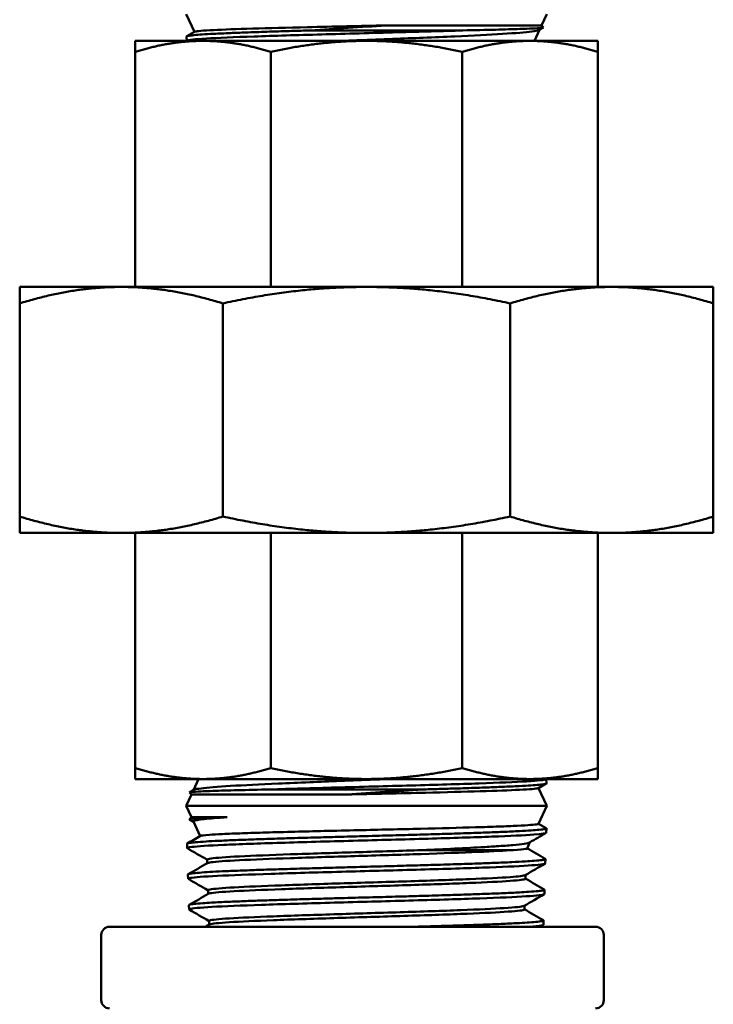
# Model space of a CAD drawing. Header units: inches. Extents: x 1 to 203, y 4 to 128.
# Tile 15 of 47: x 86.99 to 88.61, y 73.41 to 75.7. Entities that reach past the tile are written whole.
import ezdxf

# ---------------------------------------------------------------- set-up
doc = ezdxf.new("R2010")
doc.units = ezdxf.units.IN
doc.header["$LTSCALE"] = 6
doc.header["$MEASUREMENT"] = 0
doc.layers.add('Visible (ANSI)', color=7, linetype='Continuous', lineweight=50)

msp = doc.modelspace()

# ---------------------------------------------------------------- linework, layer by layer
at = {"layer": 'Visible (ANSI)'}
for p, q in [((87.4016, 75.6707), (87.3822, 75.7123)), ((88.2099, 75.6858), (88.2222, 75.7123)), ((88.2099, 75.6858), (87.8476, 75.6858)), ((88.1931, 75.6498), (88.2051, 75.6755)), ((88.2143, 75.6809), (88.2044, 75.6752)), ((88.2099, 75.6858), (88.2145, 75.6812)), ((87.3836, 75.6498), (87.3833, 75.6599)), ((87.3838, 75.6604), (87.402, 75.671)), ((87.6717, 75.6741), (88.0267, 75.6741)), ((87.4216, 75.6498), (87.2639, 75.6498)), ((87.2639, 75.6242), (87.2639, 75.6498)), ((87.8022, 75.6498), (87.4216, 75.6498)), ((88.1829, 75.6498), (87.8022, 75.6498)), ((88.3406, 75.6498), (88.1829, 75.6498)), ((88.3406, 75.6242), (88.3406, 75.6498)), ((87.2639, 75.0769), (87.2639, 75.6242)), ((87.5792, 75.0769), (87.5792, 75.6242)), ((88.0252, 75.0769), (88.0252, 75.6242)), ((88.3406, 75.0769), (88.3406, 75.6242)), ((86.9947, 75.0769), (86.9947, 75.0385)), ((87.2312, 75.0769), (86.9947, 75.0769)), ((87.2312, 75.0769), (87.8022, 75.0769)), ((87.8022, 75.0769), (88.3732, 75.0769)), ((88.3732, 75.0769), (88.6097, 75.0769)), ((88.6097, 75.0769), (88.6097, 75.0385)), ((86.9947, 74.5424), (86.9947, 75.0385)), ((87.4677, 74.5424), (87.4677, 75.0385)), ((88.1367, 74.5424), (88.1367, 75.0385)), ((88.6097, 74.5424), (88.6097, 75.0385)), ((86.9947, 74.504), (86.9947, 74.5424)), ((88.6097, 74.504), (88.6097, 74.5424)), ((86.9947, 74.504), (87.2312, 74.504)), ((87.2312, 74.504), (87.8022, 74.504)), ((87.2639, 74.504), (87.2639, 73.9567)), ((87.5792, 74.504), (87.5792, 73.9567)), ((87.8022, 74.504), (88.3732, 74.504)), ((88.0252, 74.504), (88.0252, 73.9567)), ((88.3406, 74.504), (88.3406, 73.9567)), ((88.3732, 74.504), (88.6097, 74.504)), ((87.2639, 73.9311), (87.2639, 73.9567)), ((88.3406, 73.9311), (88.3406, 73.9567)), ((87.2639, 73.9311), (87.4216, 73.9311)), ((87.4114, 73.9311), (87.3994, 73.9054)), ((87.4216, 73.9311), (87.8022, 73.9311)), ((87.8022, 73.9311), (88.1829, 73.9311)), ((88.1829, 73.9311), (88.3406, 73.9311)), ((88.2207, 73.9205), (88.2024, 73.91)), ((88.2208, 73.9311), (88.2211, 73.9211)), ((87.3946, 73.8951), (87.3822, 73.8686)), ((87.3946, 73.8951), (87.39, 73.8997)), ((87.3901, 73.9), (87.4, 73.9058)), ((87.3946, 73.8951), (87.7568, 73.8951)), ((87.9327, 73.9068), (87.5777, 73.9068)), ((88.2028, 73.9102), (88.2222, 73.8686)), ((87.3822, 73.8686), (88.2222, 73.8686)), ((87.3946, 73.8421), (87.3822, 73.8686)), ((88.2027, 73.8268), (88.2222, 73.8686)), ((87.3946, 73.8421), (87.39, 73.8375)), ((87.4777, 73.8421), (87.3946, 73.8421)), ((87.3994, 73.8318), (87.3901, 73.8372)), ((87.415, 73.7983), (87.3992, 73.8322)), ((88.2028, 73.827), (88.2207, 73.8167)), ((88.2208, 73.8061), (88.2211, 73.8161)), ((87.3847, 73.7704), (87.3844, 73.7804)), ((88.176, 73.7695), (88.1827, 73.7838)), ((87.4312, 73.7436), (87.4312, 73.735)), ((88.2186, 73.7347), (88.2189, 73.7447)), ((87.387, 73.6989), (87.3866, 73.709)), ((88.1722, 73.7076), (88.1722, 73.699)), ((87.4334, 73.6722), (87.4334, 73.6636)), ((88.2164, 73.6632), (88.2167, 73.6733)), ((87.3892, 73.6275), (87.3889, 73.6375)), ((88.17, 73.6361), (88.17, 73.6275)), ((87.4356, 73.6008), (87.4356, 73.5921)), ((88.2142, 73.5918), (88.2145, 73.6018)), ((87.1848, 73.5681), (87.1848, 73.4161)), ((87.2038, 73.5871), (88.3358, 73.5871)), ((88.3548, 73.5681), (88.3548, 73.4161))]:
    msp.add_line(p, q, dxfattribs=at)
for centre, start, end in [((87.2038, 73.5681), 90, 180), ((88.3358, 73.5681), 0, 90), ((87.2038, 73.4161), 180, 270), ((88.3358, 73.4161), 270, 0)]:
    msp.add_arc(centre, 0.019, start, end, dxfattribs=at)
for points, knots in [([(87.8476, 75.6858), (87.8172, 75.6851), (87.7865, 75.6845), (87.725, 75.6831), (87.6944, 75.6824), (87.6182, 75.6805), (87.5749, 75.6795), (87.5, 75.6772), (87.469, 75.6761), (87.4337, 75.6743), (87.4238, 75.6737), (87.4099, 75.6725), (87.4054, 75.672), (87.4027, 75.6713), (87.4023, 75.6711), (87.402, 75.671)], [-8.248202, -8.248202, -8.248202, -8.248202, -8.016391, -8.016391, -7.778367, -7.778367, -7.398973, -7.398973, -7.020729, -7.020729, -6.815644, -6.815644, -6.62859, -6.62859, -6.580591, -6.580591, -6.580591, -6.580591]), ([(87.6717, 75.6741), (87.7004, 75.6761), (87.7299, 75.678), (87.789, 75.6819), (87.8185, 75.6838), (87.8476, 75.6858)], [0.000001, 0.000001, 0.000001, 0.000001, 0.2264435, 0.2264435, 0.4536912, 0.4536912, 0.4536912, 0.4536912]), ([(88.2145, 75.6812), (88.2149, 75.6808), (88.213, 75.6804), (88.2043, 75.6795), (88.1972, 75.679), (88.1798, 75.6782), (88.1704, 75.6778), (88.1434, 75.6769), (88.1242, 75.6764), (88.0797, 75.6752), (88.0544, 75.6747), (88.0267, 75.6741)], [0.677431, 0.677431, 0.677431, 0.677431, 0.870145, 0.870145, 1.075182, 1.075182, 1.241757, 1.241757, 1.485439, 1.485439, 1.735936, 1.735936, 1.735936, 1.735936]), ([(87.3833, 75.6599), (87.3833, 75.6604), (87.3845, 75.6609), (87.3899, 75.662), (87.3944, 75.6625), (87.4057, 75.6636), (87.4121, 75.6641), (87.4275, 75.6652), (87.4366, 75.6657), (87.4584, 75.6668), (87.4715, 75.6674), (87.497, 75.6684), (87.5088, 75.6689), (87.5366, 75.6699), (87.553, 75.6705), (87.5791, 75.6714), (87.5882, 75.6716), (87.6106, 75.6723), (87.624, 75.6727), (87.6489, 75.6735), (87.6602, 75.6738), (87.6717, 75.6741)], [40.472339, 40.472339, 40.472339, 40.472339, 40.614644, 40.614644, 40.779289, 40.779289, 40.91989, 40.91989, 41.066961, 41.066961, 41.234683, 41.234683, 41.362809, 41.362809, 41.520741, 41.520741, 41.601813, 41.601813, 41.716127, 41.716127, 41.808077, 41.808077, 41.808077, 41.808077]), ([(87.749, 75.6498), (87.7607, 75.6503), (87.7724, 75.6508), (87.8105, 75.6523), (87.8368, 75.6533), (87.8872, 75.6552), (87.9111, 75.6562), (87.9598, 75.6582), (87.9843, 75.6592), (88.0502, 75.6621), (88.0879, 75.6641), (88.1493, 75.6678), (88.1725, 75.6697), (88.1949, 75.6726), (88.2001, 75.6735), (88.2035, 75.6747), (88.204, 75.675), (88.2044, 75.6752)], [-2.396737, -2.396737, -2.396737, -2.396737, -2.306406, -2.306406, -2.104627, -2.104627, -1.917409, -1.917409, -1.71191, -1.71191, -1.33389, -1.33389, -0.959231, -0.959231, -0.762587, -0.762587, -0.719526, -0.719526, -0.719526, -0.719526]), ([(87.8554, 73.9311), (87.8438, 73.9306), (87.8321, 73.9302), (87.794, 73.9287), (87.7676, 73.9277), (87.7173, 73.9257), (87.6934, 73.9247), (87.6447, 73.9227), (87.6202, 73.9217), (87.5542, 73.9188), (87.5166, 73.9169), (87.4552, 73.9131), (87.432, 73.9112), (87.4096, 73.9084), (87.4043, 73.9074), (87.4009, 73.9062), (87.4004, 73.906), (87.4, 73.9058)], [-2.396737, -2.396737, -2.396737, -2.396737, -2.306406, -2.306406, -2.104627, -2.104627, -1.917409, -1.917409, -1.71191, -1.71191, -1.33389, -1.33389, -0.959231, -0.959231, -0.762587, -0.762587, -0.719526, -0.719526, -0.719526, -0.719526]), ([(88.2211, 73.9211), (88.2212, 73.9206), (88.2199, 73.92), (88.2146, 73.919), (88.2101, 73.9184), (88.1987, 73.9173), (88.1923, 73.9168), (88.177, 73.9158), (88.1679, 73.9152), (88.146, 73.9141), (88.1329, 73.9135), (88.1075, 73.9125), (88.0957, 73.912), (88.0678, 73.911), (88.0514, 73.9104), (88.0253, 73.9096), (88.0162, 73.9093), (87.9939, 73.9086), (87.9804, 73.9082), (87.9555, 73.9075), (87.9442, 73.9071), (87.9327, 73.9068)], [40.472339, 40.472339, 40.472339, 40.472339, 40.614644, 40.614644, 40.779289, 40.779289, 40.91989, 40.91989, 41.066961, 41.066961, 41.234683, 41.234683, 41.362809, 41.362809, 41.520741, 41.520741, 41.601813, 41.601813, 41.716127, 41.716127, 41.808077, 41.808077, 41.808077, 41.808077]), ([(87.39, 73.8997), (87.3895, 73.9001), (87.3914, 73.9006), (87.4001, 73.9014), (87.4073, 73.9019), (87.4246, 73.9027), (87.4341, 73.9031), (87.461, 73.9041), (87.4802, 73.9046), (87.5247, 73.9057), (87.5501, 73.9063), (87.5777, 73.9068)], [0.677431, 0.677431, 0.677431, 0.677431, 0.870145, 0.870145, 1.075182, 1.075182, 1.241757, 1.241757, 1.485439, 1.485439, 1.735936, 1.735936, 1.735936, 1.735936]), ([(87.7568, 73.8951), (87.7873, 73.8958), (87.818, 73.8965), (87.8795, 73.8978), (87.91, 73.8985), (87.9863, 73.9004), (88.0296, 73.9015), (88.1044, 73.9038), (88.1354, 73.9049), (88.1707, 73.9066), (88.1806, 73.9072), (88.1946, 73.9084), (88.199, 73.909), (88.2018, 73.9097), (88.2022, 73.9098), (88.2024, 73.91)], [-8.248202, -8.248202, -8.248202, -8.248202, -8.016391, -8.016391, -7.778367, -7.778367, -7.398973, -7.398973, -7.020729, -7.020729, -6.815644, -6.815644, -6.62859, -6.62859, -6.580591, -6.580591, -6.580591, -6.580591]), ([(87.9327, 73.9068), (87.904, 73.9049), (87.8745, 73.9029), (87.8155, 73.899), (87.786, 73.8971), (87.7568, 73.8951)], [0.000001, 0.000001, 0.000001, 0.000001, 0.2264435, 0.2264435, 0.4536912, 0.4536912, 0.4536912, 0.4536912]), ([(87.4777, 73.8421), (87.4593, 73.8416), (87.4436, 73.8411), (87.4176, 73.84), (87.4076, 73.8395), (87.3926, 73.8384), (87.389, 73.8378), (87.3901, 73.8372)], [0.000001, 0.000001, 0.000001, 0.000001, 0.225761, 0.225761, 0.4550615, 0.4550615, 0.7272026, 0.7272026, 0.7272026, 0.7272026]), ([(87.3992, 73.8322), (87.399, 73.8326), (87.3993, 73.8331), (87.4029, 73.835), (87.411, 73.8364), (87.4373, 73.8393), (87.4553, 73.8407), (87.4777, 73.8421)], [-0.6698435, -0.6698435, -0.6698435, -0.6698435, -0.5790733, -0.5790733, -0.28867, -0.28867, -0.000001, -0.000001, -0.000001, -0.000001]), ([(88.2027, 73.8268), (88.2026, 73.8264), (88.2017, 73.8261), (88.1972, 73.8252), (88.1919, 73.8247), (88.1764, 73.8235), (88.166, 73.8229), (88.1409, 73.8217), (88.1265, 73.8211), (88.0937, 73.8199), (88.0755, 73.8193), (88.0178, 73.8176), (87.9745, 73.8165), (87.8812, 73.8142), (87.8319, 73.8131), (87.756, 73.8114), (87.7296, 73.8107), (87.6802, 73.8096), (87.6573, 73.809), (87.6118, 73.8078), (87.5893, 73.8072), (87.5485, 73.806), (87.5301, 73.8054), (87.4959, 73.8042), (87.4803, 73.8036), (87.455, 73.8024), (87.4448, 73.8018), (87.4241, 73.8004), (87.4169, 73.7995), (87.4154, 73.7986)], [-6.529559, -6.529559, -6.529559, -6.529559, -6.424525, -6.424525, -6.232966, -6.232966, -6.033734, -6.033734, -5.840627, -5.840627, -5.647519, -5.647519, -5.278002, -5.278002, -4.90693, -4.90693, -4.705294, -4.705294, -4.521697, -4.521697, -4.32375, -4.32375, -4.135391, -4.135391, -3.935597, -3.935597, -3.752493, -3.752493, -3.462703, -3.462703, -3.462703, -3.462703]), ([(87.3844, 73.7804), (87.3844, 73.7806), (87.3846, 73.7807), (87.3857, 73.7814), (87.388, 73.782), (87.3948, 73.783), (87.3991, 73.7835), (87.411, 73.7845), (87.4192, 73.7851), (87.4373, 73.7862), (87.4467, 73.7867), (87.4679, 73.7877), (87.4796, 73.7883), (87.5071, 73.7894), (87.5231, 73.79), (87.5555, 73.7911), (87.5716, 73.7916), (87.6033, 73.7926), (87.6187, 73.7931), (87.6544, 73.7942), (87.6748, 73.7947), (87.7136, 73.7958), (87.7319, 73.7963), (87.7691, 73.7974), (87.7882, 73.7979), (87.8288, 73.799), (87.8503, 73.7996), (87.89, 73.8006), (87.9082, 73.8012), (87.9439, 73.8022), (87.9614, 73.8027), (87.998, 73.8038), (88.0168, 73.8044), (88.0502, 73.8054), (88.0649, 73.8059), (88.0932, 73.807), (88.1067, 73.8075), (88.1336, 73.8086), (88.1467, 73.8092), (88.1685, 73.8103), (88.1776, 73.8109), (88.1925, 73.8119), (88.1986, 73.8124), (88.2098, 73.8134), (88.2144, 73.814), (88.2198, 73.8151), (88.2211, 73.8156), (88.2212, 73.8163), (88.221, 73.8165), (88.2207, 73.8167)], [37.130497, 37.130497, 37.130497, 37.130497, 37.180121, 37.180121, 37.328465, 37.328465, 37.461567, 37.461567, 37.626294, 37.626294, 37.767919, 37.767919, 37.91219, 37.91219, 38.080239, 38.080239, 38.229285, 38.229285, 38.36149, 38.36149, 38.526187, 38.526187, 38.667521, 38.667521, 38.812563, 38.812563, 38.977084, 38.977084, 39.119309, 39.119309, 39.26199, 39.26199, 39.426532, 39.426532, 39.567523, 39.567523, 39.713491, 39.713491, 39.881259, 39.881259, 40.029799, 40.029799, 40.162696, 40.162696, 40.327419, 40.327419, 40.468123, 40.468123, 40.522641, 40.522641, 40.522641, 40.522641]), ([(87.9218, 73.7652), (87.9484, 73.7663), (87.974, 73.7675), (88.0235, 73.7698), (88.0471, 73.771), (88.0816, 73.773), (88.094, 73.7737), (88.1198, 73.7755), (88.1325, 73.7764), (88.1541, 73.7784), (88.1629, 73.7794), (88.1761, 73.7814), (88.1803, 73.7824), (88.182, 73.7834)], [-4.989224, -4.989224, -4.989224, -4.989224, -4.777838, -4.777838, -4.5542, -4.5542, -4.413577, -4.413577, -4.232353, -4.232353, -4.045903, -4.045903, -3.855478, -3.855478, -3.855478, -3.855478]), ([(87.4312, 73.7436), (87.4312, 73.7445), (87.4343, 73.7453), (87.4523, 73.7478), (87.475, 73.7494), (87.5384, 73.7526), (87.579, 73.7542), (87.6712, 73.7574), (87.7226, 73.759), (87.8244, 73.7621), (87.8747, 73.7637), (87.9218, 73.7652)], [0.75363881, 0.75363881, 0.75363881, 0.75363881, 0.7578125, 0.7578125, 0.765625, 0.765625, 0.7734375, 0.7734375, 0.78125, 0.78125, 0.78865187, 0.78865187, 0.78865187, 0.78865187]), ([(87.4317, 73.7353), (87.4328, 73.7359), (87.4358, 73.7366), (87.4523, 73.7388), (87.475, 73.7405), (87.5384, 73.7437), (87.579, 73.7453), (87.6712, 73.7485), (87.7226, 73.7501), (87.8272, 73.7533), (87.8803, 73.7549), (87.9789, 73.7581), (88.0244, 73.7597), (88.0971, 73.7628), (88.1254, 73.7643), (88.1447, 73.7658)], [0.75462394, 0.75462394, 0.75462394, 0.75462394, 0.7578125, 0.7578125, 0.765625, 0.765625, 0.7734375, 0.7734375, 0.78125, 0.78125, 0.7890625, 0.7890625, 0.796875, 0.796875, 0.80417929, 0.80417929, 0.80417929, 0.80417929]), ([(88.1447, 73.7658), (88.1341, 73.7657), (88.1209, 73.7656), (88.0907, 73.7655), (88.0739, 73.7656), (88.0356, 73.7654), (88.0139, 73.7653), (87.969, 73.7652), (87.9459, 73.7652), (87.9218, 73.7652)], [-0.8000064, -0.8000064, -0.8000064, -0.8000064, -0.5936982, -0.5936982, -0.3986714, -0.3986714, -0.1936431, -0.1936431, 0, 0, 0, 0]), ([(88.176, 73.7695), (88.1758, 73.7691), (88.1746, 73.7687), (88.1676, 73.7674), (88.1583, 73.7666), (88.1447, 73.7658)], [-0.3816297, -0.3816297, -0.3816297, -0.3816297, -0.2585666, -0.2585666, 0, 0, 0, 0]), ([(87.3866, 73.709), (87.3866, 73.7094), (87.3875, 73.7098), (87.3912, 73.7107), (87.3944, 73.7113), (87.404, 73.7123), (87.4108, 73.7129), (87.4265, 73.714), (87.435, 73.7145), (87.4539, 73.7156), (87.4643, 73.7161), (87.489, 73.7172), (87.5037, 73.7177), (87.5333, 73.7188), (87.548, 73.7194), (87.5783, 73.7204), (87.5938, 73.7209), (87.6291, 73.722), (87.649, 73.7225), (87.6872, 73.7236), (87.7053, 73.7241), (87.7418, 73.7252), (87.7603, 73.7257), (87.8008, 73.7268), (87.8228, 73.7274), (87.8643, 73.7285), (87.8837, 73.7291), (87.9194, 73.7301), (87.9357, 73.7305), (87.9722, 73.7316), (87.9921, 73.7322), (88.0282, 73.7333), (88.0446, 73.7339), (88.0735, 73.7349), (88.0862, 73.7354), (88.1137, 73.7364), (88.1279, 73.737), (88.1523, 73.7381), (88.1627, 73.7387), (88.1797, 73.7397), (88.1866, 73.7402), (88.2001, 73.7412), (88.2061, 73.7418), (88.2142, 73.7429), (88.2167, 73.7434), (88.2191, 73.7444), (88.2192, 73.7448), (88.2185, 73.7452)], [30.469994, 30.469994, 30.469994, 30.469994, 30.588586, 30.588586, 30.727801, 30.727801, 30.89262, 30.89262, 31.035784, 31.035784, 31.176151, 31.176151, 31.341174, 31.341174, 31.485063, 31.485063, 31.62366, 31.62366, 31.788601, 31.788601, 31.931258, 31.931258, 32.072893, 32.072893, 32.240663, 32.240663, 32.391008, 32.391008, 32.521432, 32.521432, 32.689269, 32.689269, 32.840027, 32.840027, 32.96993, 32.96993, 33.137868, 33.137868, 33.288612, 33.288612, 33.418541, 33.418541, 33.583305, 33.583305, 33.726776, 33.726776, 33.847731, 33.847731, 33.847731, 33.847731]), ([(87.4334, 73.6722), (87.4334, 73.6728), (87.4349, 73.6734), (87.4462, 73.6756), (87.4655, 73.6772), (87.5227, 73.6804), (87.5607, 73.682), (87.6487, 73.6852), (87.6987, 73.6868), (87.8019, 73.69), (87.855, 73.6916), (87.9552, 73.6948), (88.0022, 73.6964), (88.0817, 73.6996), (88.1142, 73.7012), (88.1571, 73.7043), (88.1691, 73.7058), (88.1717, 73.7073)], [0.63770573, 0.63770573, 0.63770573, 0.63770573, 0.640625, 0.640625, 0.6484375, 0.6484375, 0.65625, 0.65625, 0.6640625, 0.6640625, 0.671875, 0.671875, 0.6796875, 0.6796875, 0.6875, 0.6875, 0.69469561, 0.69469561, 0.69469561, 0.69469561]), ([(87.4339, 73.6639), (87.4346, 73.6643), (87.4359, 73.6647), (87.4462, 73.6667), (87.4655, 73.6683), (87.5227, 73.6715), (87.5607, 73.6731), (87.6487, 73.6763), (87.6987, 73.6779), (87.8019, 73.6811), (87.855, 73.6827), (87.9552, 73.6859), (88.0022, 73.6875), (88.0817, 73.6907), (88.1142, 73.6923), (88.1589, 73.6955), (88.1711, 73.6971), (88.1722, 73.6988), (88.1722, 73.6989), (88.1722, 73.699)], [0.63869368, 0.63869368, 0.63869368, 0.63869368, 0.640625, 0.640625, 0.6484375, 0.6484375, 0.65625, 0.65625, 0.6640625, 0.6640625, 0.671875, 0.671875, 0.6796875, 0.6796875, 0.6875, 0.6875, 0.6953125, 0.6953125, 0.69566532, 0.69566532, 0.69566532, 0.69566532]), ([(87.3889, 73.6375), (87.3889, 73.6377), (87.389, 73.6379), (87.3902, 73.6386), (87.3921, 73.6391), (87.3968, 73.6398), (87.3988, 73.6401), (87.4062, 73.6409), (87.4128, 73.6415), (87.4269, 73.6425), (87.4338, 73.6429), (87.4474, 73.6437), (87.4539, 73.644), (87.473, 73.645), (87.4865, 73.6455), (87.5145, 73.6467), (87.5285, 73.6472), (87.5571, 73.6482), (87.5714, 73.6487), (87.5945, 73.6494), (87.6028, 73.6497), (87.63, 73.6505), (87.6494, 73.6511), (87.6841, 73.6521), (87.6992, 73.6525), (87.7264, 73.6533), (87.7386, 73.6537), (87.7727, 73.6546), (87.7947, 73.6552), (87.837, 73.6563), (87.8571, 73.6569), (87.8931, 73.6579), (87.909, 73.6584), (87.9453, 73.6594), (87.9654, 73.66), (88.0021, 73.6611), (88.0188, 73.6616), (88.0493, 73.6627), (88.0632, 73.6632), (88.0928, 73.6642), (88.1082, 73.6648), (88.1354, 73.666), (88.1475, 73.6666), (88.1661, 73.6676), (88.1733, 73.668), (88.1887, 73.669), (88.196, 73.6696), (88.2069, 73.6707), (88.2107, 73.6712), (88.2154, 73.6723), (88.2166, 73.6728), (88.2167, 73.6734), (88.2166, 73.6736), (88.2162, 73.6738)], [23.83777, 23.83777, 23.83777, 23.83777, 23.88859, 23.88859, 24.021968, 24.021968, 24.095351, 24.095351, 24.256044, 24.256044, 24.375435, 24.375435, 24.469327, 24.469327, 24.634498, 24.634498, 24.780576, 24.780576, 24.914184, 24.914184, 24.987568, 24.987568, 25.148317, 25.148317, 25.267658, 25.267658, 25.361706, 25.361706, 25.530034, 25.530034, 25.684696, 25.684696, 25.809667, 25.809667, 25.974467, 25.974467, 26.122142, 26.122142, 26.255886, 26.255886, 26.423965, 26.423965, 26.583332, 26.583332, 26.702201, 26.702201, 26.867215, 26.867215, 27.013246, 27.013246, 27.146964, 27.146964, 27.200714, 27.200714, 27.200714, 27.200714]), ([(87.4356, 73.6008), (87.4356, 73.6011), (87.4361, 73.6014), (87.4418, 73.6034), (87.4576, 73.605), (87.5085, 73.6082), (87.5437, 73.6098), (87.6272, 73.613), (87.6755, 73.6146), (87.7769, 73.6178), (87.8298, 73.6194), (87.9312, 73.6226), (87.9794, 73.6242), (88.0628, 73.6274), (88.0978, 73.6291), (88.1485, 73.6323), (88.1641, 73.6339), (88.169, 73.6356), (88.1692, 73.6357), (88.1695, 73.6358)], [0.52176807, 0.52176807, 0.52176807, 0.52176807, 0.5234375, 0.5234375, 0.53125, 0.53125, 0.5390625, 0.5390625, 0.546875, 0.546875, 0.5546875, 0.5546875, 0.5625, 0.5625, 0.5703125, 0.5703125, 0.578125, 0.578125, 0.57873378, 0.57873378, 0.57873378, 0.57873378]), ([(87.4361, 73.5924), (87.4364, 73.5926), (87.4367, 73.5927), (87.4418, 73.5945), (87.4576, 73.5961), (87.5085, 73.5993), (87.5437, 73.6009), (87.6272, 73.6041), (87.6755, 73.6057), (87.7769, 73.6089), (87.8298, 73.6105), (87.9312, 73.6137), (87.9794, 73.6153), (88.0628, 73.6185), (88.0978, 73.6201), (88.1485, 73.6233), (88.1641, 73.6249), (88.1695, 73.6269), (88.17, 73.6272), (88.17, 73.6275)], [0.52275445, 0.52275445, 0.52275445, 0.52275445, 0.5234375, 0.5234375, 0.53125, 0.53125, 0.5390625, 0.5390625, 0.546875, 0.546875, 0.5546875, 0.5546875, 0.5625, 0.5625, 0.5703125, 0.5703125, 0.578125, 0.578125, 0.57971678, 0.57971678, 0.57971678, 0.57971678]), ([(87.9137, 73.5871), (87.915, 73.5871), (87.9163, 73.5872), (87.9328, 73.5876), (87.9476, 73.5881), (87.9808, 73.5891), (87.9989, 73.5896), (88.0248, 73.5905), (88.0333, 73.5907), (88.0547, 73.5915), (88.0673, 73.5919), (88.094, 73.5929), (88.1077, 73.5934), (88.1344, 73.5946), (88.1471, 73.5952), (88.1669, 73.5963), (88.1746, 73.5968), (88.189, 73.5978), (88.1954, 73.5983), (88.2061, 73.5995), (88.21, 73.6001), (88.2135, 73.601), (88.2142, 73.6013), (88.2146, 73.6019), (88.2144, 73.6021), (88.214, 73.6024)], [19.170506, 19.170506, 19.170506, 19.170506, 19.181166, 19.181166, 19.301438, 19.301438, 19.456145, 19.456145, 19.533473, 19.533473, 19.657346, 19.657346, 19.808805, 19.808805, 19.978316, 19.978316, 20.109251, 20.109251, 20.258885, 20.258885, 20.424181, 20.424181, 20.515859, 20.515859, 20.582952, 20.582952, 20.582952, 20.582952])]:
    msp.add_open_spline(points, degree=3, knots=knots, dxfattribs=at)
for points in [[(87.4293, 75.6552), (87.4025, 75.6536), (87.387, 75.652), (87.3841, 75.6504)], [(87.5405, 75.66), (87.4943, 75.6584), (87.4562, 75.6568), (87.4293, 75.6552)], [(87.6979, 75.6648), (87.6406, 75.6632), (87.5866, 75.6616), (87.5405, 75.66)], [(87.8739, 75.6697), (87.8156, 75.668), (87.7552, 75.6664), (87.6979, 75.6648)], [(88.0267, 75.6741), (87.9802, 75.6726), (87.928, 75.6711), (87.8739, 75.6697)], [(87.3841, 75.6504), (87.3838, 75.6502), (87.3836, 75.65), (87.3836, 75.6498)], [(87.5778, 73.9068), (87.6242, 73.9083), (87.6764, 73.9098), (87.7306, 73.9113)], [(87.7306, 73.9113), (87.7889, 73.9129), (87.8493, 73.9145), (87.9065, 73.9161)], [(87.9065, 73.9161), (87.9638, 73.9177), (88.0179, 73.9193), (88.064, 73.9209)], [(88.064, 73.9209), (88.1101, 73.9225), (88.1483, 73.9241), (88.1751, 73.9257)], [(88.1751, 73.9257), (88.202, 73.9273), (88.2175, 73.9289), (88.2203, 73.9305)], [(88.2203, 73.9305), (88.2207, 73.9307), (88.2208, 73.9309), (88.2208, 73.9311)], [(87.3849, 73.7809), (87.395, 73.7868), (87.4052, 73.7927), (87.4154, 73.7986)], [(88.0944, 73.797), (88.0521, 73.7954), (88.001, 73.7938), (87.9455, 73.7922)], [(88.1917, 73.8018), (88.1701, 73.8002), (88.1367, 73.7986), (88.0944, 73.797)], [(88.2202, 73.8055), (88.2075, 73.7981), (88.1947, 73.7908), (88.182, 73.7834)], [(88.2208, 73.8061), (88.2208, 73.8047), (88.2109, 73.8033), (88.1917, 73.8018)], [(87.3954, 73.773), (87.3868, 73.7719), (87.3834, 73.7709), (87.3852, 73.7698)], [(87.4698, 73.7778), (87.4341, 73.7762), (87.4086, 73.7746), (87.3954, 73.773)], [(87.603, 73.7826), (87.5512, 73.781), (87.5054, 73.7794), (87.4698, 73.7778)], [(87.7715, 73.7874), (87.7126, 73.7858), (87.6548, 73.7842), (87.603, 73.7826)], [(87.9455, 73.7922), (87.8901, 73.7906), (87.8303, 73.789), (87.7715, 73.7874)], [(87.4312, 73.7433), (87.4158, 73.7521), (87.4005, 73.761), (87.3852, 73.7698)], [(88.1761, 73.7697), (88.1902, 73.7616), (88.2043, 73.7534), (88.2185, 73.7452)], [(87.3871, 73.7095), (87.402, 73.7181), (87.4168, 73.7267), (87.4317, 73.7353)], [(88.1785, 73.7296), (88.1533, 73.728), (88.1168, 73.7264), (88.0721, 73.7248)], [(88.2181, 73.7341), (88.2026, 73.7252), (88.1872, 73.7162), (88.1717, 73.7073)], [(88.2185, 73.7345), (88.2174, 73.7328), (88.2037, 73.7312), (88.1785, 73.7296)], [(88.2186, 73.7347), (88.2186, 73.7346), (88.2186, 73.7345), (88.2185, 73.7345)], [(87.4554, 73.7056), (87.4231, 73.704), (87.4014, 73.7024), (87.3922, 73.7008)], [(87.5799, 73.7104), (87.5303, 73.7088), (87.4876, 73.7072), (87.4554, 73.7056)], [(87.7437, 73.7152), (87.6857, 73.7136), (87.6294, 73.712), (87.5799, 73.7104)], [(87.9181, 73.72), (87.8617, 73.7184), (87.8018, 73.7168), (87.7437, 73.7152)], [(88.0721, 73.7248), (88.0273, 73.7232), (87.9745, 73.7216), (87.9181, 73.72)], [(87.3922, 73.7008), (87.3877, 73.7), (87.3861, 73.6992), (87.3875, 73.6984)], [(87.4334, 73.6719), (87.4181, 73.6807), (87.4028, 73.6896), (87.3875, 73.6984)], [(88.1722, 73.6993), (88.1869, 73.6908), (88.2016, 73.6823), (88.2162, 73.6738)], [(87.3893, 73.6381), (87.4042, 73.6467), (87.419, 73.6553), (87.4339, 73.6639)], [(88.2148, 73.6623), (88.2098, 73.6607), (88.1922, 73.659), (88.1637, 73.6574)], [(88.2158, 73.6627), (88.2004, 73.6537), (88.1849, 73.6448), (88.1695, 73.6358)], [(88.2164, 73.6632), (88.2164, 73.6629), (88.2159, 73.6626), (88.2148, 73.6623)], [(87.558, 73.6382), (87.511, 73.6366), (87.4714, 73.635), (87.4427, 73.6334)], [(87.7166, 73.643), (87.6595, 73.6414), (87.6051, 73.6398), (87.558, 73.6382)], [(87.8904, 73.6478), (87.8333, 73.6462), (87.7737, 73.6446), (87.7166, 73.643)], [(88.0487, 73.6526), (88.0018, 73.651), (87.9474, 73.6494), (87.8904, 73.6478)], [(88.1637, 73.6574), (88.1351, 73.6558), (88.0957, 73.6542), (88.0487, 73.6526)], [(87.3909, 73.6286), (87.3892, 73.628), (87.3888, 73.6275), (87.3897, 73.627)], [(87.4356, 73.6004), (87.4203, 73.6093), (87.405, 73.6181), (87.3897, 73.627)], [(87.4427, 73.6334), (87.414, 73.6318), (87.3962, 73.6302), (87.3909, 73.6286)], [(88.17, 73.6278), (88.1847, 73.6193), (88.1993, 73.6109), (88.214, 73.6024)], [(87.4269, 73.5871), (87.43, 73.5889), (87.433, 73.5906), (87.4361, 73.5924)], [(88.2093, 73.5901), (88.2038, 73.5891), (88.1936, 73.5881), (88.1791, 73.5871)], [(88.2135, 73.5912), (88.2111, 73.5898), (88.2088, 73.5884), (88.2064, 73.5871)], [(88.2141, 73.5918), (88.2141, 73.5912), (88.2125, 73.5906), (88.2093, 73.5901)]]:
    msp.add_open_spline(points, degree=3, dxfattribs=at)
for points, weights in [([(87.4216, 75.6498), (87.3458, 75.6498), (87.2639, 75.6242)], [1.98499543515, 1.98499543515, 1.90645684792]), ([(87.5792, 75.6242), (87.4973, 75.6498), (87.4216, 75.6498)], [1.90645684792, 1.98499543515, 1.98499543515]), ([(87.5792, 75.6242), (87.6951, 75.6498), (87.8022, 75.6498)], [1.90645684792, 1.98499543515, 1.98499543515]), ([(87.8022, 75.6498), (87.9093, 75.6498), (88.0252, 75.6242)], [1.98499543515, 1.98499543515, 1.90645684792]), ([(88.1829, 75.6498), (88.1072, 75.6498), (88.0252, 75.6242)], [1.98499543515, 1.98499543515, 1.90645684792]), ([(88.3406, 75.6242), (88.2586, 75.6498), (88.1829, 75.6498)], [1.90645684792, 1.98499543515, 1.98499543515]), ([(86.9947, 75.0385), (87.1177, 75.0769), (87.2312, 75.0769)], [1.59111585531, 1.65666362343, 1.65666362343]), ([(87.2312, 75.0769), (87.3448, 75.0769), (87.4677, 75.0385)], [1.65666362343, 1.65666362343, 1.59111585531]), ([(87.4677, 75.0385), (87.6416, 75.0769), (87.8022, 75.0769)], [1.59111585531, 1.65666362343, 1.65666362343]), ([(87.8022, 75.0769), (87.9628, 75.0769), (88.1367, 75.0385)], [1.65666362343, 1.65666362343, 1.59111585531]), ([(88.1367, 75.0385), (88.2596, 75.0769), (88.3732, 75.0769)], [1.59111585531, 1.65666362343, 1.65666362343]), ([(88.3732, 75.0769), (88.4868, 75.0769), (88.6097, 75.0385)], [1.65666362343, 1.65666362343, 1.59111585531]), ([(87.2312, 74.504), (87.1177, 74.504), (86.9947, 74.5424)], [1.65666362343, 1.65666362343, 1.59111585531]), ([(87.4677, 74.5424), (87.3448, 74.504), (87.2312, 74.504)], [1.59111585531, 1.65666362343, 1.65666362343]), ([(87.4677, 74.5424), (87.6416, 74.504), (87.8022, 74.504)], [1.59111585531, 1.65666362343, 1.65666362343]), ([(87.8022, 74.504), (87.9628, 74.504), (88.1367, 74.5424)], [1.65666362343, 1.65666362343, 1.59111585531]), ([(88.3732, 74.504), (88.2596, 74.504), (88.1367, 74.5424)], [1.65666362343, 1.65666362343, 1.59111585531]), ([(88.6097, 74.5424), (88.4868, 74.504), (88.3732, 74.504)], [1.59111585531, 1.65666362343, 1.65666362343]), ([(87.2639, 73.9567), (87.3458, 73.9311), (87.4216, 73.9311)], [1.90645684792, 1.98499543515, 1.98499543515]), ([(87.4216, 73.9311), (87.4973, 73.9311), (87.5792, 73.9567)], [1.98499543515, 1.98499543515, 1.90645684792]), ([(87.5792, 73.9567), (87.6951, 73.9311), (87.8022, 73.9311)], [1.90645684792, 1.98499543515, 1.98499543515]), ([(87.8022, 73.9311), (87.9093, 73.9311), (88.0252, 73.9567)], [1.98499543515, 1.98499543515, 1.90645684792]), ([(88.0252, 73.9567), (88.1072, 73.9311), (88.1829, 73.9311)], [1.90645684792, 1.98499543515, 1.98499543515]), ([(88.1829, 73.9311), (88.2586, 73.9311), (88.3406, 73.9567)], [1.98499543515, 1.98499543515, 1.90645684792])]:
    msp.add_rational_spline(points, weights, degree=2, dxfattribs=at)

doc.saveas('drawing.dxf')
